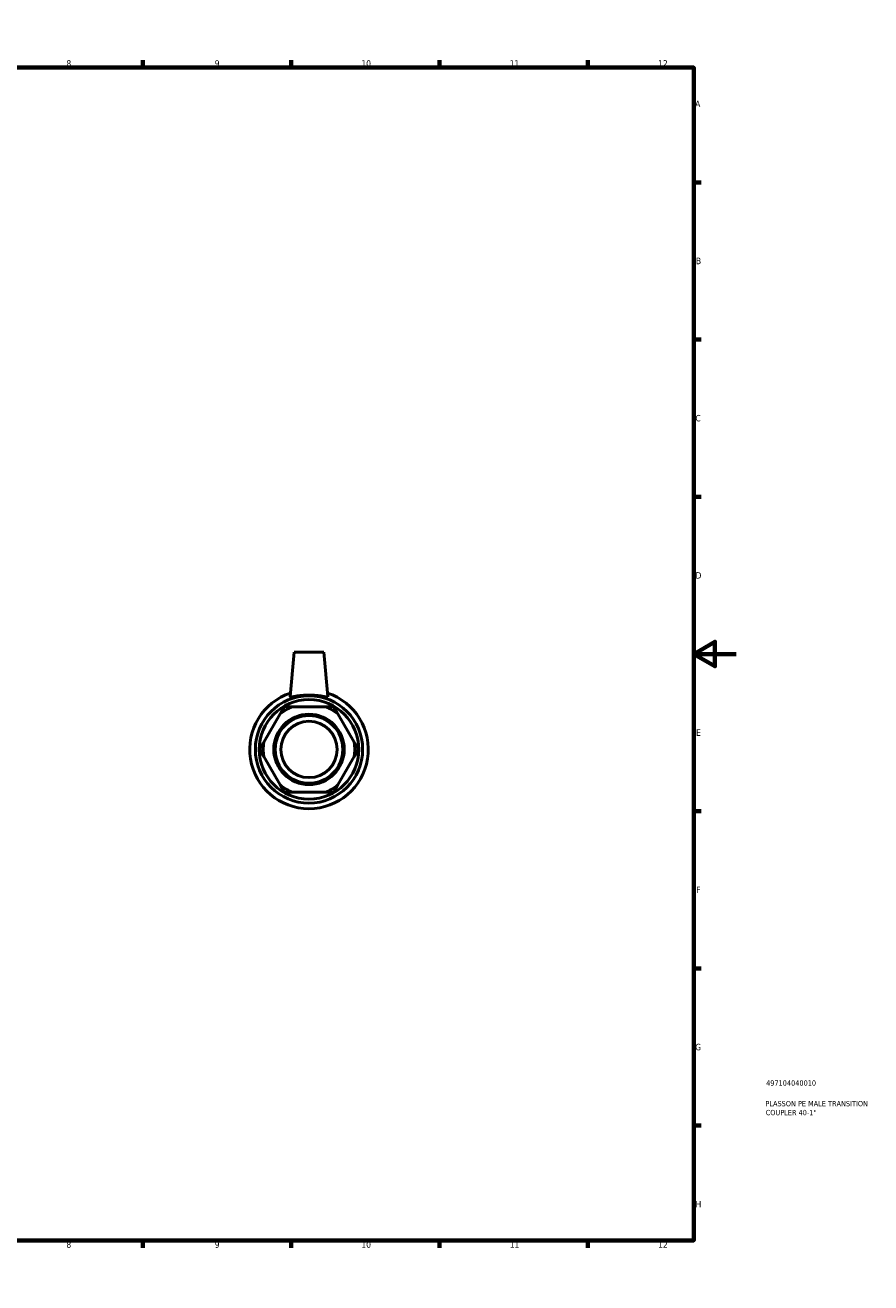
# Model space of a CAD drawing. Header units: millimetres. Extents: x -22 to 905, y -189 to 594.
# Tile 3 of 3: x 505 to 905, y 0 to 594. Entities that reach past the tile are written whole.
import ezdxf

# ---------------------------------------------------------------- set-up
doc = ezdxf.new("R2010")
doc.units = ezdxf.units.MM
for name, color, linetype, lineweight in [('Border (ANSI)', 7, 'Continuous', 70), ('Title (ISO)', 7, 'Continuous', 50), ('Visible (ANSI)', 7, 'Continuous', 50)]:
    doc.layers.add(name, color=color, linetype=linetype, lineweight=lineweight)
doc.styles.add('Note Text (ANSI)', font='tahoma.ttf')
doc.styles.add('Note Text (ISO)', font='tahoma.ttf')

# ---------------------------------------------------------------- blocks, each defined once
blk = doc.blocks.new('Borders Default Border')
at = {"layer": 'Border (ANSI)'}
for p, q in [((70.08, 574), (70.08, 577.45)), ((140.17, 574), (140.17, 577.45)), ((210.25, 574), (210.25, 577.45)), ((280.33, 574), (280.33, 577.45)), ((350.42, 574), (350.42, 577.45)), ((490.58, 574), (490.58, 577.45)), ((560.67, 574), (560.67, 577.45)), ((630.75, 574), (630.75, 577.45)), ((700.83, 574), (700.83, 577.45)), ((770.92, 574), (770.92, 577.45)), ((20, 519.75), (16.55, 519.75)), ((821, 519.75), (824.45, 519.75)), ((20, 445.5), (16.55, 445.5)), ((821, 445.5), (824.45, 445.5)), ((20, 371.25), (16.55, 371.25)), ((821, 371.25), (824.45, 371.25)), ((20, 222.75), (16.55, 222.75)), ((821, 222.75), (824.45, 222.75)), ((20, 148.5), (16.55, 148.5)), ((821, 148.5), (824.45, 148.5)), ((20, 74.25), (16.55, 74.25)), ((821, 74.25), (824.45, 74.25)), ((70.08, 20), (70.08, 16.55)), ((140.17, 20), (140.17, 16.55)), ((210.25, 20), (210.25, 16.55)), ((280.33, 20), (280.33, 16.55)), ((350.42, 20), (350.42, 16.55)), ((490.58, 20), (490.58, 16.55)), ((560.67, 20), (560.67, 16.55)), ((630.75, 20), (630.75, 16.55)), ((700.83, 20), (700.83, 16.55)), ((770.92, 20), (770.92, 16.55))]:
    blk.add_line(p, q, dxfattribs=at)
at = {"layer": 'Border (ANSI)', "flags": 128}
for points in [[(420.5, 594), (420.5, 574), (414.73, 584), (426.27, 584), (420.5, 574)], [(20, 20), (20, 574), (821, 574), (821, 20), (20, 20)], [(0, 297), (20, 297), (10, 302.77), (10, 291.23), (20, 297)], [(841, 297), (821, 297), (831, 302.77), (831, 291.23), (821, 297)], [(420.5, 0), (420.5, 20), (414.73, 10), (426.27, 10), (420.5, 20)]]:
    blk.add_lwpolyline(points, dxfattribs=at)
at = {"layer": 'Border (ANSI)', "attachment_point": 7, "style": 'Note Text (ANSI)'}
for s, insert, char_height in [('1', (34.35, 574.4), 3.05), ('2', (104.2, 574.4), 3.05), ('3', (174.26, 574.34), 3.05), ('4', (244.23, 574.4), 3.05), ('5', (314.48, 574.34), 3.05), ('6', (384.49, 574.34), 3.05), ('7', (454.6, 574.4), 3.05), ('8', (524.63, 574.33), 3.05), ('9', (594.7, 574.34), 3.05), ('10', (663.96, 574.34), 3.048), ('11', (734.04, 574.4), 3.048), ('12', (804.13, 574.4), 3.048), ('A', (16.78, 555.35), 3.05), ('A', (821.63, 555.35), 3.05), ('B', (17.15, 481.1), 3.05), ('B', (821.99, 481.1), 3.05), ('C', (16.95, 406.8), 3.05), ('C', (821.8, 406.8), 3.05), ('D', (16.96, 332.6), 3.05), ('D', (821.81, 332.6), 3.05), ('E', (17.21, 258.35), 3.05), ('E', (822.05, 258.35), 3.05), ('F', (17.29, 184.1), 3.05), ('F', (822.14, 184.1), 3.05), ('G', (16.81, 109.79), 3.05), ('G', (821.66, 109.79), 3.05), ('H', (16.97, 35.6), 3.05), ('H', (821.81, 35.6), 3.05), ('1', (34.35, 16.55), 3.05), ('2', (104.2, 16.55), 3.05), ('3', (174.26, 16.49), 3.05), ('4', (244.23, 16.55), 3.05), ('5', (314.48, 16.49), 3.05), ('6', (384.49, 16.49), 3.05), ('7', (454.6, 16.55), 3.05), ('8', (524.63, 16.48), 3.05), ('9', (594.7, 16.49), 3.05), ('10', (663.96, 16.49), 3.048), ('11', (734.04, 16.55), 3.048), ('12', (804.13, 16.55), 3.048)]:
    blk.add_mtext(s, dxfattribs=dict(at, insert=insert, char_height=char_height))
blk = doc.blocks.new('Title Blocks ISO')
at = {"layer": 'Title (ISO)', "color": 232, "true_color": 0xca0064, "style": 'Note Text (ISO)'}
for tag, p in [('PART_NUMBER_001', (34.16, 73.14)), ('DESCRIPTION_001', (33.84, 63.4)), ('DESCRIPTION_002', (33.98, 59.18))]:
    blk.add_attdef(tag, p, '', height=2.5, dxfattribs=at)

msp = doc.modelspace()

# ---------------------------------------------------------------- linework, layer by layer
at = {"layer": 'Visible (ANSI)'}
for p, q in [((632.235, 297.927), (630.392, 276.866)), ((632.235, 297.927), (646.235, 297.927)), ((646.235, 297.927), (648.078, 276.866)), ((625.654, 268.716), (617.905, 255.295)), ((646.984, 272.084), (631.486, 272.084)), ((660.565, 255.295), (652.816, 268.716)), ((617.905, 248.56), (625.654, 235.139)), ((652.816, 235.139), (660.565, 248.56)), ((631.486, 231.771), (646.984, 231.771))]:
    msp.add_line(p, q, dxfattribs=at)
for radius in [25.345, 23.52, 16.624, 15.96, 13.3]:
    msp.add_circle((639.235, 251.927), radius, dxfattribs=at)
for radius, start, end in [(28, 108.093522, 71.906478), (21.594, 111.028714, 128.971286), (21.594, 51.028714, 68.971286), (21.594, 171.028714, 188.971286), (21.594, 351.028714, 8.971286), (21.594, 231.028714, 248.971286), (21.594, 291.028714, 308.971286)]:
    msp.add_arc((639.235, 251.927), radius, start, end, dxfattribs=at)
msp.add_open_spline([(648.074, 276.838), (648.043, 276.75), (647.794, 276.737), (646.857, 276.851), (646.17, 276.974), (644.61, 277.223), (643.628, 277.365), (641.486, 277.569), (640.324, 277.627), (638.146, 277.627), (636.984, 277.569), (634.842, 277.365), (633.86, 277.223), (632.301, 276.974), (631.614, 276.851), (630.677, 276.737), (630.427, 276.75), (630.393, 276.847), (630.392, 276.856), (630.393, 276.866)], degree=3, knots=[0, 0, 0, 0, 0.3244837, 0.3244837, 0.6489675, 0.6489675, 0.9757289, 0.9757289, 1.3024904, 1.3024904, 1.6292519, 1.6292519, 1.9560133, 1.9560133, 2.2804971, 2.2804971, 2.6049808, 2.6049808, 2.6368612, 2.6368612, 2.6368612, 2.6368612], dxfattribs=at)
msp.add_open_spline([(648.077, 276.866), (648.078, 276.856), (648.077, 276.847), (648.074, 276.838)], degree=3, dxfattribs=at)
for points in [[(627.598, 272.084), (626.589, 270.337), (625.654, 268.716)], [(631.486, 272.084), (629.615, 272.084), (627.598, 272.084)], [(650.872, 272.084), (648.855, 272.084), (646.984, 272.084)], [(652.816, 268.716), (651.881, 270.337), (650.872, 272.084)], [(617.905, 255.295), (616.969, 253.674), (615.961, 251.927)], [(615.961, 251.927), (616.969, 250.181), (617.905, 248.56)], [(662.509, 251.927), (661.501, 253.674), (660.565, 255.295)], [(660.565, 248.56), (661.501, 250.181), (662.509, 251.927)], [(625.654, 235.139), (626.589, 233.518), (627.598, 231.771)], [(627.598, 231.771), (629.615, 231.771), (631.486, 231.771)], [(646.984, 231.771), (648.855, 231.771), (650.872, 231.771)], [(650.872, 231.771), (651.881, 233.518), (652.816, 235.139)]]:
    msp.add_rational_spline(points, [1, 1.00377631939, 1], degree=2, dxfattribs=at)

# ---------------------------------------------------------------- block references
msp.add_blockref('Borders Default Border', (0, 0))
msp.add_blockref('Title Blocks ISO', (821, 20)).add_auto_attribs({'PART_NUMBER_001': '497104040010', 'DESCRIPTION_001': 'PLASSON PE MALE TRANSITION', 'DESCRIPTION_002': 'COUPLER 40-1"'})

doc.saveas('drawing.dxf')
